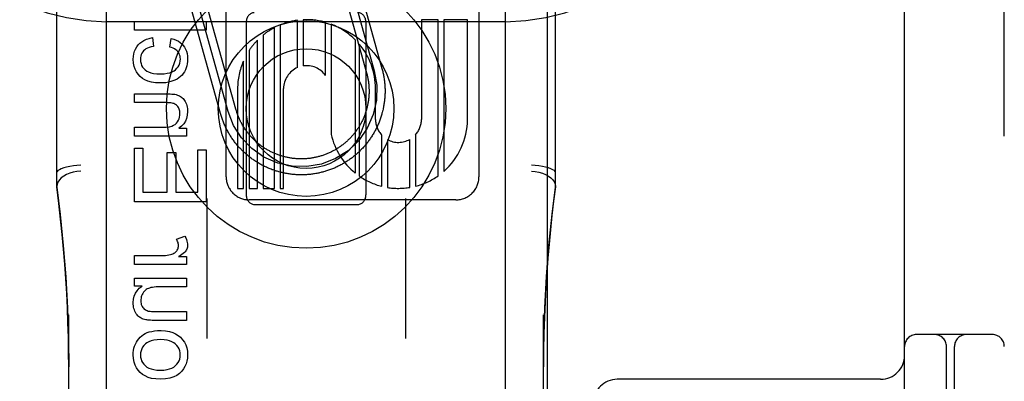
# Model space of a CAD drawing. Header units: inches. Extents: x 0 to 204, y 0 to 132.
# Tile 52 of 99: x 63.068 to 64.302, y 48.901 to 49.354. Entities that reach past the tile are written whole.
import ezdxf

# ---------------------------------------------------------------- set-up
doc = ezdxf.new("R2010")
doc.units = ezdxf.units.IN
doc.header["$LTSCALE"] = 11.243375
doc.header["$MEASUREMENT"] = 0
doc.linetypes.add('HIDDEN', pattern=[0.2, 0.1, -0.1])
doc.layers.add('DEFAULT_2', color=8, linetype='HIDDEN')
doc.layers.add('DOOR_ASSEMBLY', color=7, linetype='CONTINUOUS')

msp = doc.modelspace()

# ---------------------------------------------------------------- linework, layer by layer
at = {"layer": 'DEFAULT_2', "color": 8, "linetype": 'HIDDEN'}
for p, q in [((63.1765, 46.4923), (63.1765, 51.9929)), ((63.6765, 46.4923), (63.6765, 51.9929)), ((64.3015, 46.9595), (64.3015, 51.9595)), ((64.1765, 48.3345), (64.1765, 50.5845)), ((63.114, 49.1442), (63.114, 49.8872)), ((63.739, 49.1442), (63.739, 49.8872)), ((63.3263, 49.1571), (63.3263, 49.7619)), ((63.6431, 49.762), (63.6431, 49.1571)), ((63.4718, 49.4345), (63.5119, 49.29)), ((63.4814, 49.4372), (63.5216, 49.2927)), ((63.4621, 49.4319), (63.5023, 49.2873)), ((63.3193, 49.2364), (63.2804, 49.3761)), ((63.3289, 49.2391), (63.29, 49.3788)), ((63.3385, 49.2418), (63.2997, 49.3815)), ((63.6765, 49.3515), (63.1765, 49.3515)), ((63.2113, 49.3407), (63.2113, 49.3517)), ((63.2113, 49.3517), (63.3013, 49.3517)), ((63.3013, 49.3517), (63.3013, 49.3407)), ((63.3515, 49.3508), (63.3515, 49.1345)), ((63.3942, 49.3475), (63.3942, 49.1427)), ((63.4156, 49.294), (63.4156, 49.3532)), ((63.4227, 49.3539), (63.4227, 49.2961)), ((63.4508, 49.2839), (63.4508, 49.3507)), ((63.458, 49.3483), (63.458, 49.2103)), ((63.5015, 49.3508), (63.5015, 49.1345)), ((63.5711, 49.354), (63.5711, 49.2291)), ((63.5918, 49.354), (63.5711, 49.354)), ((63.5918, 49.1583), (63.5918, 49.354)), ((63.599, 49.354), (63.599, 49.1639)), ((63.6287, 49.354), (63.599, 49.354)), ((63.6287, 49.2291), (63.6287, 49.354)), ((63.3013, 49.3407), (63.2113, 49.3407)), ((63.3727, 49.3347), (63.3727, 49.1427)), ((63.387, 49.1427), (63.387, 49.3441)), ((63.2338, 49.3315), (63.2352, 49.3206)), ((63.2557, 49.3197), (63.2573, 49.3304)), ((63.3656, 49.1427), (63.3656, 49.3283)), ((63.4882, 49.1618), (63.4882, 49.3287)), ((63.4932, 49.3232), (63.4932, 49.158)), ((63.355, 49.3152), (63.355, 49.1427)), ((63.3479, 49.1427), (63.3479, 49.302)), ((63.2113, 49.2501), (63.2113, 49.2611)), ((63.2113, 49.2611), (63.2514, 49.2611)), ((63.3407, 49.2676), (63.3407, 49.1427)), ((63.3983, 49.1427), (63.3983, 49.2676)), ((63.5135, 49.2291), (63.5135, 49.2676)), ((63.251, 49.2501), (63.2113, 49.2501)), ((63.2113, 49.2082), (63.2113, 49.2192)), ((63.2113, 49.2192), (63.2469, 49.2192)), ((63.2672, 49.2181), (63.2765, 49.2181)), ((63.2765, 49.2181), (63.2765, 49.2082)), ((63.5637, 49.2099), (63.5637, 49.1454)), ((63.2765, 49.2082), (63.2113, 49.2082)), ((63.5213, 49.1453), (63.5213, 49.2094)), ((63.5285, 49.2039), (63.5285, 49.1438)), ((63.5566, 49.1439), (63.5566, 49.2041)), ((63.2113, 49.126), (63.2113, 49.1931)), ((63.2113, 49.1931), (63.2219, 49.1931)), ((63.2219, 49.1931), (63.2219, 49.1379)), ((63.2525, 49.1379), (63.2525, 49.1876)), ((63.2525, 49.1876), (63.2631, 49.1876)), ((63.2631, 49.1876), (63.2631, 49.1379)), ((63.2907, 49.1379), (63.2907, 49.191)), ((63.2907, 49.191), (63.3013, 49.191)), ((63.3013, 49.191), (63.3013, 49.126)), ((63.2219, 49.1379), (63.2525, 49.1379)), ((63.2631, 49.1379), (63.2907, 49.1379)), ((63.3407, 49.1427), (63.3479, 49.1427)), ((63.355, 49.1427), (63.3656, 49.1427)), ((63.3727, 49.1427), (63.387, 49.1427)), ((63.3942, 49.1427), (63.3983, 49.1427)), ((63.3013, 49.126), (63.2113, 49.126)), ((63.302, 49.1299), (63.302, 48.9546)), ((63.6143, 49.1283), (63.3551, 49.1283)), ((63.551, 49.1299), (63.551, 48.9546)), ((63.3615, 49.1226), (63.4915, 49.1226)), ((63.2642, 49.079), (63.2744, 49.0828)), ((63.2113, 49.0474), (63.2113, 49.0584)), ((63.2113, 49.0584), (63.2454, 49.0584)), ((63.2666, 49.0573), (63.2765, 49.0573)), ((63.2765, 49.0573), (63.2765, 49.0474)), ((63.2765, 49.0474), (63.2113, 49.0474)), ((63.2113, 49.0203), (63.2113, 49.0302)), ((63.2113, 49.0302), (63.2765, 49.0302)), ((63.2765, 49.0302), (63.2765, 49.0191)), ((63.2209, 49.0203), (63.2113, 49.0203)), ((63.2765, 49.0191), (63.2416, 49.0191)), ((63.2403, 48.9884), (63.2765, 48.9884)), ((63.2765, 48.9884), (63.2765, 48.9773)), ((63.129, 48.3021), (63.129, 48.9841)), ((63.2765, 48.9773), (63.2361, 48.9773)), ((63.724, 48.3021), (63.724, 48.9841)), ((64.2865, 48.9595), (64.1915, 48.9595)), ((64.229, 48.8153), (64.229, 48.9445)), ((64.239, 48.3345), (64.239, 48.9445)), ((64.1465, 48.9035), (63.8165, 48.9035))]:
    msp.add_line(p, q, dxfattribs=at)
for points in [[(63.2098, 49.3044), (63.21, 49.308), (63.2106, 49.3114), (63.2115, 49.3144), (63.2127, 49.3172), (63.2142, 49.3199), (63.2161, 49.3223)], [(63.2161, 49.3223), (63.2182, 49.3245), (63.2206, 49.3264), (63.2233, 49.3281), (63.2263, 49.3295), (63.2298, 49.3306), (63.2338, 49.3315)], [(63.2573, 49.3304), (63.2608, 49.3296), (63.2638, 49.3285), (63.2664, 49.3271), (63.2687, 49.3256), (63.2708, 49.3238), (63.2725, 49.3218)], [(63.2725, 49.3218), (63.2741, 49.3196), (63.2754, 49.3171), (63.2765, 49.3144), (63.2773, 49.3115), (63.2778, 49.3081), (63.278, 49.3044)], [(63.2229, 49.3151), (63.2217, 49.3136), (63.2207, 49.312), (63.2199, 49.3103), (63.2194, 49.3085), (63.219, 49.3065), (63.2189, 49.3042)], [(63.2352, 49.3206), (63.2323, 49.3201), (63.2297, 49.3193), (63.2276, 49.3185), (63.2257, 49.3174), (63.2242, 49.3163), (63.2229, 49.3151)], [(63.2656, 49.3142), (63.2645, 49.3154), (63.2632, 49.3164), (63.2617, 49.3174), (63.26, 49.3183), (63.258, 49.319), (63.2557, 49.3197)], [(63.2689, 49.3048), (63.2688, 49.3067), (63.2685, 49.3085), (63.268, 49.3101), (63.2674, 49.3115), (63.2666, 49.3129), (63.2656, 49.3142)], [(63.2185, 49.2828), (63.2159, 49.2856), (63.2138, 49.2886), (63.2121, 49.2919), (63.2109, 49.2955), (63.2101, 49.2997), (63.2098, 49.3044)], [(63.2189, 49.3042), (63.2191, 49.3015), (63.2196, 49.299), (63.2204, 49.2968), (63.2215, 49.2947), (63.223, 49.2928), (63.2248, 49.2911)], [(63.2629, 49.2913), (63.2647, 49.2931), (63.2662, 49.2951), (63.2673, 49.2972), (63.2682, 49.2995), (63.2687, 49.302), (63.2689, 49.3048)], [(63.278, 49.3044), (63.2778, 49.3016), (63.2775, 49.2989), (63.277, 49.2963), (63.2762, 49.2938), (63.2752, 49.2913), (63.274, 49.2888)], [(63.2248, 49.2911), (63.2267, 49.2897), (63.2291, 49.2885), (63.2319, 49.2875), (63.2353, 49.2867), (63.2393, 49.2863), (63.244, 49.2861)], [(63.244, 49.2861), (63.2485, 49.2863), (63.2525, 49.2868), (63.2558, 49.2876), (63.2586, 49.2886), (63.261, 49.2898), (63.2629, 49.2913)], [(63.274, 49.2888), (63.2726, 49.2866), (63.271, 49.2845), (63.2692, 49.2827), (63.2671, 49.281), (63.2648, 49.2795), (63.2621, 49.2782)], [(63.5119, 49.29), (63.5151, 49.2718), (63.5147, 49.2532), (63.5107, 49.2351), (63.5031, 49.2179), (63.4925, 49.2027), (63.4791, 49.1899), (63.4634, 49.1799), (63.4459, 49.1731), (63.4276, 49.1699), (63.4091, 49.1703), (63.391, 49.1743), (63.3737, 49.1819), (63.3585, 49.1925), (63.3457, 49.2059), (63.3357, 49.2215), (63.3289, 49.2391)], [(63.5216, 49.2927), (63.5219, 49.2915), (63.5222, 49.2902), (63.5225, 49.289), (63.5228, 49.2877), (63.5231, 49.2865), (63.5234, 49.2852), (63.5236, 49.2839), (63.5238, 49.2827), (63.5241, 49.2814), (63.5243, 49.2801), (63.5244, 49.2788), (63.5246, 49.2776), (63.5248, 49.2763), (63.5249, 49.275), (63.525, 49.2737), (63.5251, 49.2724), (63.5252, 49.2711), (63.5253, 49.2699), (63.5253, 49.2686), (63.5254, 49.2673), (63.5254, 49.266), (63.5254, 49.2647), (63.5254, 49.2634), (63.5254, 49.2621), (63.5253, 49.2608), (63.5253, 49.2596), (63.5252, 49.2583), (63.5251, 49.257), (63.525, 49.2557), (63.5249, 49.2544), (63.5248, 49.2531), (63.5246, 49.2519), (63.5245, 49.2506), (63.5243, 49.2493), (63.5241, 49.248), (63.5239, 49.2468), (63.5237, 49.2455), (63.5234, 49.2442), (63.5232, 49.243), (63.5229, 49.2417), (63.5226, 49.2404), (63.5223, 49.2392), (63.522, 49.2379), (63.5216, 49.2367), (63.5213, 49.2355), (63.5209, 49.2342), (63.5205, 49.233), (63.5202, 49.2318), (63.5197, 49.2305), (63.5193, 49.2293), (63.5189, 49.2281), (63.5184, 49.2269), (63.518, 49.2257), (63.5175, 49.2245), (63.517, 49.2233), (63.5165, 49.2221), (63.5159, 49.221), (63.5154, 49.2198), (63.5148, 49.2186), (63.5143, 49.2175), (63.5137, 49.2163), (63.5131, 49.2152), (63.5125, 49.2141), (63.5118, 49.2129), (63.5112, 49.2118), (63.5105, 49.2107), (63.5099, 49.2096), (63.5092, 49.2085), (63.5085, 49.2074), (63.5078, 49.2064), (63.5071, 49.2053), (63.5063, 49.2042), (63.5056, 49.2032), (63.5048, 49.2021), (63.5041, 49.2011), (63.5033, 49.2001), (63.5025, 49.1991), (63.5017, 49.1981), (63.5008, 49.1971), (63.5, 49.1961), (63.4992, 49.1951), (63.4983, 49.1942), (63.4974, 49.1932), (63.4965, 49.1923), (63.4957, 49.1913), (63.4947, 49.1904), (63.4938, 49.1895), (63.4929, 49.1886), (63.492, 49.1877), (63.491, 49.1869), (63.4901, 49.186), (63.4891, 49.1852), (63.4881, 49.1843), (63.4871, 49.1835), (63.4861, 49.1827), (63.4851, 49.1819), (63.4841, 49.1811), (63.4831, 49.1803), (63.482, 49.1796), (63.481, 49.1788), (63.4799, 49.1781), (63.4789, 49.1774), (63.4778, 49.1766), (63.4767, 49.1759), (63.4756, 49.1753), (63.4745, 49.1746), (63.4734, 49.1739), (63.4723, 49.1733), (63.4712, 49.1727), (63.47, 49.172), (63.4689, 49.1714), (63.4677, 49.1709), (63.4666, 49.1703), (63.4654, 49.1697), (63.4643, 49.1692), (63.4631, 49.1686), (63.4619, 49.1681), (63.4607, 49.1676), (63.4595, 49.1671), (63.4583, 49.1667), (63.4571, 49.1662), (63.4559, 49.1658), (63.4547, 49.1653), (63.4535, 49.1649), (63.4522, 49.1645), (63.451, 49.1641), (63.4498, 49.1638), (63.4485, 49.1634), (63.4473, 49.1631), (63.446, 49.1628), (63.4448, 49.1625), (63.4435, 49.1622), (63.4423, 49.1619), (63.441, 49.1616), (63.4398, 49.1614), (63.4385, 49.1612), (63.4372, 49.1609), (63.4359, 49.1607), (63.4347, 49.1606), (63.4334, 49.1604), (63.4321, 49.1602), (63.4308, 49.1601), (63.4295, 49.16), (63.4283, 49.1599), (63.427, 49.1598), (63.4257, 49.1597), (63.4244, 49.1597), (63.4231, 49.1596), (63.4218, 49.1596), (63.4205, 49.1596), (63.4192, 49.1596), (63.418, 49.1596), (63.4167, 49.1597), (63.4154, 49.1597), (63.4141, 49.1598), (63.4128, 49.1599), (63.4115, 49.16), (63.4102, 49.1601), (63.409, 49.1602), (63.4077, 49.1604), (63.4064, 49.1605), (63.4051, 49.1607), (63.4039, 49.1609), (63.4026, 49.1611), (63.4013, 49.1613), (63.4001, 49.1616), (63.3988, 49.1618), (63.3975, 49.1621), (63.3963, 49.1624), (63.395, 49.1627), (63.3938, 49.163), (63.3925, 49.1634), (63.3913, 49.1637), (63.3901, 49.1641), (63.3888, 49.1644), (63.3876, 49.1648), (63.3864, 49.1653), (63.3852, 49.1657), (63.3839, 49.1661), (63.3827, 49.1666), (63.3815, 49.167), (63.3803, 49.1675), (63.3792, 49.168), (63.378, 49.1685), (63.3768, 49.1691), (63.3756, 49.1696), (63.3745, 49.1702), (63.3733, 49.1707), (63.3722, 49.1713), (63.371, 49.1719), (63.3699, 49.1725), (63.3688, 49.1732), (63.3677, 49.1738), (63.3665, 49.1745), (63.3654, 49.1751), (63.3643, 49.1758), (63.3633, 49.1765), (63.3622, 49.1772), (63.3611, 49.1779)], [(63.5023, 49.2873), (63.5026, 49.2863), (63.5029, 49.2852), (63.5031, 49.2842), (63.5034, 49.2831), (63.5036, 49.282), (63.5038, 49.281), (63.504, 49.2799), (63.5042, 49.2788), (63.5044, 49.2777), (63.5046, 49.2766), (63.5047, 49.2756), (63.5048, 49.2745), (63.505, 49.2734), (63.5051, 49.2723), (63.5052, 49.2712), (63.5052, 49.2701), (63.5053, 49.269), (63.5053, 49.2679), (63.5054, 49.2668), (63.5054, 49.2657), (63.5054, 49.2646), (63.5054, 49.2636), (63.5054, 49.2625), (63.5054, 49.2614), (63.5053, 49.2603), (63.5052, 49.2592), (63.5052, 49.2581), (63.5051, 49.257), (63.505, 49.2559), (63.5049, 49.2548), (63.5047, 49.2537), (63.5046, 49.2527), (63.5044, 49.2516), (63.5042, 49.2505), (63.504, 49.2494), (63.5038, 49.2483), (63.5036, 49.2473), (63.5034, 49.2462), (63.5032, 49.2451), (63.5029, 49.2441), (63.5026, 49.243), (63.5023, 49.2419), (63.502, 49.2409), (63.5017, 49.2398), (63.5014, 49.2388), (63.5011, 49.2378), (63.5007, 49.2367), (63.5004, 49.2357), (63.5, 49.2347), (63.4996, 49.2336), (63.4992, 49.2326), (63.4988, 49.2316), (63.4983, 49.2306), (63.4979, 49.2296), (63.4974, 49.2286), (63.497, 49.2276), (63.4965, 49.2266), (63.496, 49.2257), (63.4955, 49.2247), (63.495, 49.2237), (63.4944, 49.2228), (63.4939, 49.2218), (63.4933, 49.2209), (63.4928, 49.2199), (63.4922, 49.219), (63.4916, 49.2181), (63.491, 49.2172), (63.4904, 49.2163), (63.4897, 49.2154), (63.4891, 49.2145), (63.4884, 49.2136), (63.4878, 49.2127), (63.4871, 49.2119), (63.4864, 49.211), (63.4857, 49.2102), (63.485, 49.2093), (63.4843, 49.2085), (63.4836, 49.2077), (63.4828, 49.2069), (63.4821, 49.2061), (63.4813, 49.2053), (63.4806, 49.2045), (63.4798, 49.2038), (63.479, 49.203), (63.4782, 49.2023), (63.4774, 49.2015), (63.4766, 49.2008), (63.4758, 49.2001), (63.4749, 49.1994), (63.4741, 49.1987), (63.4732, 49.198), (63.4724, 49.1973), (63.4715, 49.1966), (63.4706, 49.196), (63.4697, 49.1953), (63.4688, 49.1947), (63.4679, 49.1941), (63.467, 49.1935), (63.4661, 49.1929), (63.4652, 49.1923), (63.4642, 49.1917), (63.4633, 49.1912), (63.4623, 49.1906), (63.4614, 49.1901), (63.4604, 49.1896), (63.4595, 49.1891), (63.4585, 49.1886), (63.4575, 49.1881), (63.4565, 49.1876), (63.4555, 49.1872), (63.4545, 49.1867), (63.4535, 49.1863), (63.4525, 49.1859), (63.4515, 49.1855), (63.4505, 49.1851), (63.4494, 49.1847), (63.4484, 49.1843), (63.4474, 49.184), (63.4463, 49.1836), (63.4453, 49.1833), (63.4442, 49.183), (63.4432, 49.1827), (63.4421, 49.1824), (63.4411, 49.1821), (63.44, 49.1819), (63.4389, 49.1816), (63.4379, 49.1814), (63.4368, 49.1812), (63.4357, 49.181), (63.4346, 49.1808), (63.4336, 49.1806), (63.4325, 49.1804), (63.4314, 49.1803), (63.4303, 49.1802), (63.4292, 49.18), (63.4281, 49.1799), (63.427, 49.1798), (63.4259, 49.1798), (63.4249, 49.1797), (63.4238, 49.1797), (63.4227, 49.1796), (63.4216, 49.1796), (63.4205, 49.1796), (63.4194, 49.1796), (63.4183, 49.1796), (63.4172, 49.1796), (63.4161, 49.1797), (63.415, 49.1798), (63.4139, 49.1798), (63.4128, 49.1799), (63.4117, 49.18), (63.4107, 49.1801), (63.4096, 49.1803), (63.4085, 49.1804), (63.4074, 49.1806), (63.4063, 49.1808), (63.4052, 49.1809), (63.4042, 49.1812), (63.4031, 49.1814), (63.402, 49.1816), (63.401, 49.1818), (63.3999, 49.1821), (63.3988, 49.1824), (63.3978, 49.1827), (63.3967, 49.183), (63.3957, 49.1833), (63.3946, 49.1836), (63.3936, 49.1839), (63.3926, 49.1843), (63.3915, 49.1846), (63.3905, 49.185), (63.3895, 49.1854), (63.3885, 49.1858), (63.3874, 49.1862), (63.3864, 49.1867), (63.3854, 49.1871), (63.3844, 49.1876), (63.3835, 49.188), (63.3825, 49.1885), (63.3815, 49.189), (63.3805, 49.1895), (63.3796, 49.19), (63.3786, 49.1906), (63.3777, 49.1911), (63.3767, 49.1917), (63.3758, 49.1922), (63.3749, 49.1928), (63.3739, 49.1934), (63.373, 49.194), (63.3721, 49.1946), (63.3712, 49.1953), (63.3703, 49.1959), (63.3694, 49.1966), (63.3686, 49.1972), (63.3677, 49.1979), (63.3669, 49.1986), (63.366, 49.1993), (63.3652, 49.2), (63.3644, 49.2007)], [(63.2436, 49.2747), (63.2378, 49.275), (63.2327, 49.2758), (63.2283, 49.277), (63.2246, 49.2786), (63.2213, 49.2805), (63.2185, 49.2828)], [(63.2621, 49.2782), (63.2596, 49.2772), (63.2569, 49.2764), (63.254, 49.2757), (63.2508, 49.2751), (63.2473, 49.2748), (63.2436, 49.2747)], [(63.2514, 49.2611), (63.2539, 49.2611), (63.2561, 49.261), (63.2581, 49.2609), (63.2597, 49.2608), (63.261, 49.2607), (63.2621, 49.2605)], [(63.2621, 49.2605), (63.2637, 49.2601), (63.2652, 49.2596), (63.2666, 49.2591), (63.2679, 49.2585), (63.2691, 49.2578), (63.2703, 49.257)], [(63.261, 49.2488), (63.2599, 49.2492), (63.2586, 49.2495), (63.257, 49.2497), (63.2553, 49.2499), (63.2532, 49.25), (63.251, 49.2501)], [(63.2664, 49.2442), (63.2656, 49.2453), (63.2648, 49.2462), (63.264, 49.2471), (63.263, 49.2477), (63.2621, 49.2483), (63.261, 49.2488)], [(63.2703, 49.257), (63.2713, 49.2562), (63.2723, 49.2553), (63.2732, 49.2542), (63.2741, 49.2529), (63.275, 49.2514), (63.2758, 49.2497)], [(63.2758, 49.2497), (63.2765, 49.248), (63.277, 49.2463), (63.2774, 49.2445), (63.2777, 49.2427), (63.2779, 49.2408), (63.278, 49.2389)], [(63.2639, 49.2243), (63.2653, 49.2261), (63.2664, 49.228), (63.2673, 49.2299), (63.2679, 49.232), (63.2682, 49.2342), (63.2684, 49.2365)], [(63.2684, 49.2365), (63.2683, 49.238), (63.2681, 49.2394), (63.2679, 49.2407), (63.2675, 49.2419), (63.267, 49.2431), (63.2664, 49.2442)], [(63.278, 49.2389), (63.2776, 49.2343), (63.2767, 49.2303), (63.2753, 49.2268), (63.2732, 49.2237), (63.2705, 49.2207), (63.2672, 49.2181)], [(63.3611, 49.1779), (63.3601, 49.1787), (63.359, 49.1794), (63.358, 49.1802), (63.3569, 49.1809), (63.3559, 49.1817), (63.3549, 49.1825), (63.3539, 49.1833), (63.3529, 49.1842), (63.3519, 49.185), (63.351, 49.1858), (63.35, 49.1867), (63.349, 49.1876), (63.3481, 49.1884), (63.3472, 49.1893), (63.3463, 49.1902), (63.3453, 49.1912), (63.3445, 49.1921), (63.3436, 49.193), (63.3427, 49.194), (63.3418, 49.1949), (63.341, 49.1959), (63.3402, 49.1969), (63.3393, 49.1979), (63.3385, 49.1989), (63.3377, 49.1999), (63.3369, 49.2009), (63.3362, 49.2019), (63.3354, 49.203), (63.3346, 49.204), (63.3339, 49.2051), (63.3332, 49.2061), (63.3325, 49.2072), (63.3318, 49.2083), (63.3311, 49.2094), (63.3304, 49.2105), (63.3298, 49.2116), (63.3291, 49.2127), (63.3285, 49.2138), (63.3279, 49.215), (63.3273, 49.2161), (63.3267, 49.2173), (63.3261, 49.2184), (63.3255, 49.2196), (63.325, 49.2207), (63.3245, 49.2219), (63.324, 49.2231), (63.3235, 49.2243), (63.323, 49.2255), (63.3225, 49.2267), (63.322, 49.2279), (63.3216, 49.2291), (63.3212, 49.2303), (63.3208, 49.2315), (63.3204, 49.2327), (63.32, 49.234), (63.3196, 49.2352), (63.3193, 49.2364)], [(63.3644, 49.2007), (63.3635, 49.2014), (63.3627, 49.2022), (63.3619, 49.2029), (63.3611, 49.2037), (63.3604, 49.2044), (63.3596, 49.2052), (63.3588, 49.206), (63.3581, 49.2068), (63.3573, 49.2076), (63.3566, 49.2084), (63.3559, 49.2092), (63.3552, 49.2101), (63.3545, 49.2109), (63.3538, 49.2118), (63.3531, 49.2126), (63.3525, 49.2135), (63.3518, 49.2144), (63.3512, 49.2153), (63.3505, 49.2162), (63.3499, 49.2171), (63.3493, 49.218), (63.3487, 49.2189), (63.3481, 49.2198), (63.3476, 49.2208), (63.347, 49.2217), (63.3465, 49.2227), (63.3459, 49.2236), (63.3454, 49.2246), (63.3449, 49.2255), (63.3444, 49.2265), (63.3439, 49.2275), (63.3435, 49.2285), (63.343, 49.2295), (63.3426, 49.2305), (63.3421, 49.2315), (63.3417, 49.2325), (63.3413, 49.2335), (63.3409, 49.2345), (63.3405, 49.2356), (63.3402, 49.2366), (63.3398, 49.2376), (63.3395, 49.2387), (63.3391, 49.2397), (63.3388, 49.2408), (63.3385, 49.2418)], [(63.2469, 49.2192), (63.2513, 49.2194), (63.2551, 49.2199), (63.2581, 49.2207), (63.2605, 49.2217), (63.2625, 49.2229), (63.2639, 49.2243)], [(63.144, 49.1718), (63.1393, 49.1713), (63.1348, 49.1707), (63.1304, 49.17), (63.1264, 49.1691), (63.1228, 49.1682), (63.1197, 49.1672), (63.1173, 49.1661), (63.1155, 49.165), (63.1144, 49.1639), (63.114, 49.1629)], [(63.144, 49.1643), (63.1393, 49.1639), (63.1347, 49.1631), (63.1304, 49.1618), (63.1264, 49.1601), (63.1228, 49.1581), (63.1197, 49.1558), (63.1173, 49.1533), (63.1155, 49.1506), (63.1144, 49.1478), (63.114, 49.1449)], [(63.739, 49.1629), (63.7386, 49.1639), (63.7376, 49.165), (63.7358, 49.1661), (63.7333, 49.1672), (63.7302, 49.1682), (63.7267, 49.1691), (63.7226, 49.17), (63.7183, 49.1707), (63.7137, 49.1713), (63.709, 49.1718)], [(63.709, 49.1643), (63.7137, 49.1639), (63.7183, 49.1631), (63.7226, 49.1618), (63.7267, 49.1601), (63.7302, 49.1581), (63.7333, 49.1558), (63.7358, 49.1533), (63.7376, 49.1506), (63.7386, 49.1478), (63.739, 49.1449)], [(63.129, 48.9189), (63.1289, 48.9368), (63.1286, 48.9557), (63.1281, 48.9742), (63.1274, 48.9925), (63.1265, 49.011), (63.1254, 49.0294), (63.1241, 49.0479), (63.1226, 49.0664), (63.1209, 49.085), (63.1189, 49.1041), (63.1166, 49.1239), (63.114, 49.1444)], [(63.114, 49.1442), (63.1182, 49.1099), (63.1222, 49.0709), (63.1252, 49.0318), (63.1274, 48.9925), (63.1286, 48.9531), (63.129, 48.9189)], [(63.739, 49.1444), (63.7367, 49.1265), (63.7346, 49.1086), (63.7327, 49.0907), (63.731, 49.0729), (63.7295, 49.0551), (63.7282, 49.0372), (63.727, 49.019), (63.726, 49.0004), (63.7252, 48.9811), (63.7246, 48.961), (63.7242, 48.9398), (63.724, 48.9191)], [(63.724, 48.9191), (63.7244, 48.9535), (63.7257, 48.9928), (63.7278, 49.0321), (63.7309, 49.0712), (63.7348, 49.1102), (63.739, 49.1442)], [(63.2665, 49.0709), (63.2665, 49.0722), (63.2663, 49.0735), (63.266, 49.0748), (63.2655, 49.0761), (63.2649, 49.0775), (63.2642, 49.079)], [(63.2744, 49.0828), (63.2756, 49.0807), (63.2765, 49.0787), (63.2772, 49.0767), (63.2776, 49.0749), (63.2779, 49.0731), (63.278, 49.0714)], [(63.2583, 49.0603), (63.2596, 49.0607), (63.2608, 49.0613), (63.2618, 49.0619), (63.2627, 49.0626), (63.2636, 49.0634), (63.2644, 49.0644)], [(63.2644, 49.0644), (63.265, 49.0654), (63.2656, 49.0664), (63.266, 49.0674), (63.2663, 49.0685), (63.2665, 49.0697), (63.2665, 49.0709)], [(63.2758, 49.0643), (63.275, 49.0633), (63.2739, 49.0623), (63.2726, 49.0611), (63.2709, 49.0599), (63.2689, 49.0587), (63.2666, 49.0573)], [(63.278, 49.0714), (63.2779, 49.0701), (63.2777, 49.0689), (63.2774, 49.0677), (63.277, 49.0666), (63.2764, 49.0654), (63.2758, 49.0643)], [(63.2454, 49.0584), (63.2479, 49.0585), (63.2502, 49.0586), (63.2524, 49.0589), (63.2544, 49.0593), (63.2564, 49.0597), (63.2583, 49.0603)], [(63.2098, 48.9996), (63.2102, 49.0039), (63.2111, 49.0078), (63.2125, 49.0113), (63.2146, 49.0144), (63.2174, 49.0175), (63.2209, 49.0203)], [(63.2288, 49.0173), (63.2274, 49.0166), (63.2261, 49.0158), (63.2249, 49.0149), (63.2238, 49.0138), (63.2228, 49.0126), (63.2219, 49.0111)], [(63.2416, 49.0191), (63.2387, 49.0191), (63.2361, 49.0189), (63.2339, 49.0186), (63.2319, 49.0183), (63.2302, 49.0178), (63.2288, 49.0173)], [(63.2219, 49.0111), (63.2211, 49.0097), (63.2204, 49.0082), (63.22, 49.0067), (63.2196, 49.0051), (63.2194, 49.0035), (63.2193, 49.0018)], [(63.2193, 49.0018), (63.2194, 49.0001), (63.2196, 48.9985), (63.22, 48.997), (63.2205, 48.9957), (63.2211, 48.9945), (63.2218, 48.9935)], [(63.212, 48.9888), (63.2114, 48.9904), (63.2108, 48.9921), (63.2104, 48.9939), (63.2101, 48.9957), (63.2099, 48.9976), (63.2098, 48.9996)], [(63.2176, 48.9814), (63.2166, 48.9822), (63.2156, 48.9831), (63.2147, 48.9843), (63.2137, 48.9856), (63.2129, 48.9871), (63.212, 48.9888)], [(63.2218, 48.9935), (63.2227, 48.9924), (63.2236, 48.9915), (63.2247, 48.9907), (63.2259, 48.99), (63.2272, 48.9895), (63.2287, 48.989)], [(63.2287, 48.989), (63.2297, 48.9888), (63.2311, 48.9887), (63.2328, 48.9885), (63.2349, 48.9884), (63.2374, 48.9884), (63.2403, 48.9884)], [(63.2258, 48.9779), (63.2241, 48.9784), (63.2225, 48.9788), (63.2211, 48.9794), (63.2198, 48.98), (63.2186, 48.9807), (63.2176, 48.9814)], [(63.2361, 48.9773), (63.2337, 48.9773), (63.2316, 48.9774), (63.2298, 48.9775), (63.2282, 48.9776), (63.2269, 48.9778), (63.2258, 48.9779)], [(63.225, 48.9608), (63.2273, 48.9619), (63.2299, 48.9628), (63.233, 48.9635), (63.2365, 48.9641), (63.2404, 48.9645), (63.2448, 48.9646)], [(63.2448, 48.9646), (63.2503, 48.9643), (63.2551, 48.9635), (63.2593, 48.9622), (63.263, 48.9605), (63.2663, 48.9585), (63.2691, 48.9561)], [(63.2138, 48.9498), (63.2153, 48.9522), (63.2169, 48.9543), (63.2186, 48.9562), (63.2205, 48.9579), (63.2227, 48.9594), (63.225, 48.9608)], [(63.2443, 48.9533), (63.2397, 48.953), (63.2357, 48.9525), (63.2324, 48.9517), (63.2295, 48.9506), (63.2271, 48.9493), (63.2252, 48.9478)], [(63.2626, 48.9477), (63.2606, 48.9493), (63.2582, 48.9506), (63.2555, 48.9517), (63.2523, 48.9525), (63.2485, 48.953), (63.2443, 48.9533)], [(63.2691, 48.9561), (63.2718, 48.9531), (63.274, 48.9499), (63.2757, 48.9466), (63.2769, 48.9429), (63.2777, 48.9387), (63.278, 48.9341)], [(63.2098, 48.9341), (63.2099, 48.9369), (63.2103, 48.9397), (63.2108, 48.9423), (63.2116, 48.9449), (63.2126, 48.9474), (63.2138, 48.9498)], [(63.2252, 48.9478), (63.2232, 48.9458), (63.2216, 48.9437), (63.2205, 48.9416), (63.2196, 48.9393), (63.2191, 48.9368), (63.2189, 48.9341)], [(63.2688, 48.9341), (63.2686, 48.9368), (63.2681, 48.9392), (63.2673, 48.9415), (63.2661, 48.9437), (63.2645, 48.9457), (63.2626, 48.9477)], [(63.2186, 48.9119), (63.216, 48.9148), (63.2138, 48.918), (63.2121, 48.9213), (63.2109, 48.9251), (63.2101, 48.9294), (63.2098, 48.9341)], [(63.2189, 48.9341), (63.2191, 48.9313), (63.2196, 48.9288), (63.2204, 48.9265), (63.2216, 48.9243), (63.2232, 48.9223), (63.2251, 48.9203)], [(63.2626, 48.9203), (63.2645, 48.9223), (63.2661, 48.9244), (63.2673, 48.9265), (63.2681, 48.9288), (63.2686, 48.9314), (63.2688, 48.9341)], [(63.278, 48.9341), (63.2777, 48.93), (63.2771, 48.9261), (63.2761, 48.9227), (63.2747, 48.9195), (63.2729, 48.9165), (63.2707, 48.9136)], [(63.2251, 48.9203), (63.227, 48.9188), (63.2294, 48.9175), (63.2323, 48.9164), (63.2356, 48.9156), (63.2395, 48.9151), (63.2439, 48.9149)], [(63.2439, 48.9149), (63.2483, 48.9151), (63.2522, 48.9156), (63.2555, 48.9164), (63.2583, 48.9175), (63.2607, 48.9188), (63.2626, 48.9203)], [(63.2439, 48.9035), (63.238, 48.9039), (63.2328, 48.9046), (63.2284, 48.9059), (63.2247, 48.9076), (63.2214, 48.9096), (63.2186, 48.9119)], [(63.2707, 48.9136), (63.2679, 48.9108), (63.2645, 48.9084), (63.2606, 48.9064), (63.2559, 48.9049), (63.2503, 48.9039), (63.2439, 48.9035)]]:
    msp.add_lwpolyline(points, dxfattribs=at)
for radius in [0.175, 0.11, 0.075]:
    msp.add_circle((63.4265, 49.2426), radius, dxfattribs=at)
for centre, radius, start, end in [((63.1765, 49.6015), 0.25, 90, 270), ((63.6765, 49.6015), 0.25, 270, 90), ((63.4271, 49.2676), 0.0864, 97.6624, 112.4165), ((63.4271, 49.2676), 0.0864, 74.0577, 92.9054), ((63.4271, 49.2676), 0.0864, 45.0355, 69.0633), ((63.4271, 49.2676), 0.0864, 117.6453, 129.0007), ((63.4271, 49.2676), 0.0864, 135.3979, 146.5811), ((63.4271, 49.2676), 0.0864, 0.0458, 40.0811), ((63.4271, 49.2676), 0.0864, 156.5393, 180.0001), ((63.4271, 49.2676), 0.0288, 34.5116, 98.7453), ((63.4271, 49.2676), 0.0288, 113.578, 179.9999), ((63.5423, 49.2291), 0.0288, 180.0185, 223.3212), ((63.5423, 49.2291), 0.0288, 318.0851, 0.0032), ((63.5423, 49.2291), 0.0864, 310.9953, 360), ((63.5423, 49.2291), 0.0864, 192.5782, 231.1955), ((63.5423, 49.2291), 0.0288, 241.3124, 299.7373), ((63.3551, 49.1571), 0.0288, 179.994, 270.0078), ((63.5423, 49.2291), 0.0864, 235.3887, 255.957), ((63.5423, 49.2291), 0.0864, 284.3619, 304.9816), ((63.6143, 49.1571), 0.0288, 269.9572, 359.9997), ((63.5423, 49.2291), 0.0864, 260.7916, 279.5164), ((64.1915, 48.9445), 0.015, 90, 180), ((64.214, 48.9445), 0.015, 0, 90), ((64.254, 48.9445), 0.015, 90, 180), ((64.2865, 48.9445), 0.015, 0, 90), ((64.1465, 48.9335), 0.03, 270, 360), ((63.8165, 48.8735), 0.03, 90, 180)]:
    msp.add_arc(centre, radius, start, end, dxfattribs=at)
for centre, major_axis, start_param, end_param in [((63.3615, 49.3508), (0, -0.0119), 3.141593, 4.712389), ((63.4915, 49.3508), (0, 0.0119), -1.570796, 0), ((63.3615, 49.1345), (0, -0.0119), -1.570796, 0), ((63.4915, 49.1345), (0, 0.0119), 3.141593, 4.712389)]:
    msp.add_ellipse(centre, major_axis=major_axis, ratio=0.842271, start_param=start_param, end_param=end_param, dxfattribs=at)
at = {"layer": 'DOOR_ASSEMBLY', "color": 8, "linetype": 'HIDDEN'}
msp.add_line((63.8328, 59.8645), (63.8328, 39.0545), dxfattribs=at)
at = {"layer": 'DOOR_ASSEMBLY', "color": 3, "linetype": 'Continuous'}
msp.add_line((63.7288, 59.7095), (63.7288, 39.2095), dxfattribs=at)

doc.saveas('drawing.dxf')
